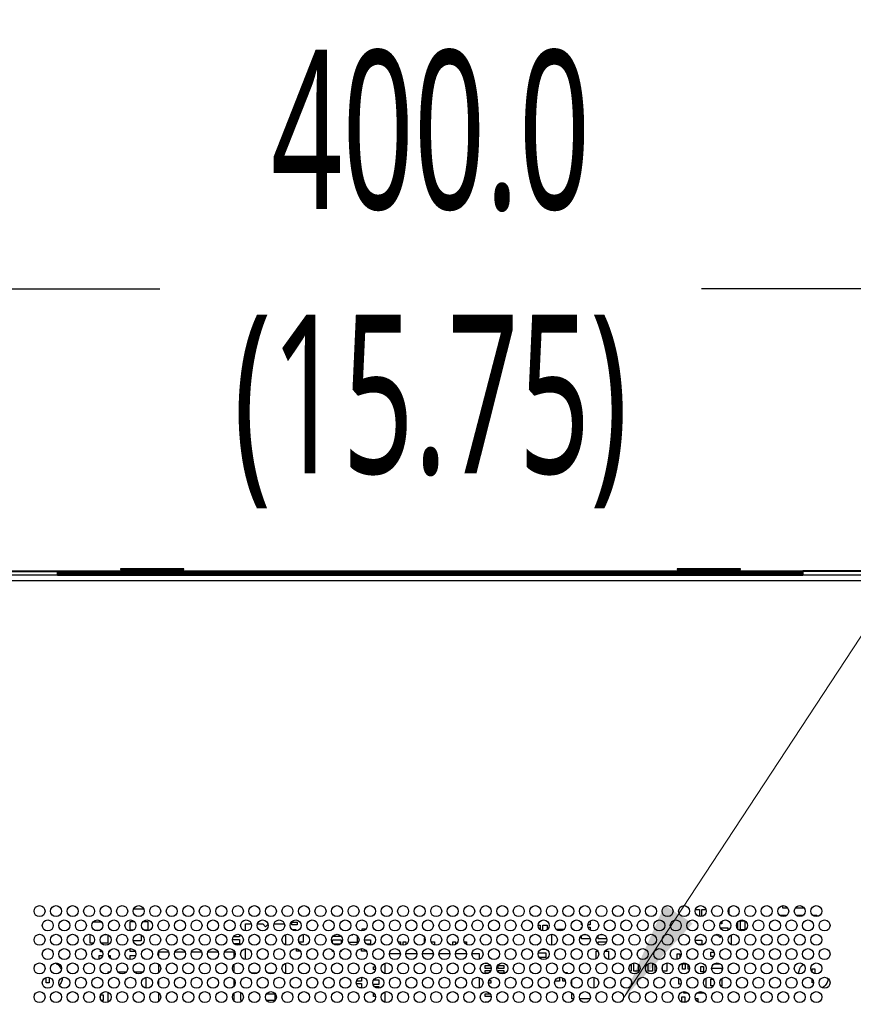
# Model space of a CAD drawing. Header units: millimetres. Extents: x 0 to 1118, y 0 to 864.
# Tile 63 of 69: x 836 to 874, y 452 to 496. Entities that reach past the tile are written whole.
import ezdxf

# ---------------------------------------------------------------- set-up
doc = ezdxf.new("R2010")
doc.units = ezdxf.units.MM
doc.header["$PDSIZE"] = -1
doc.styles.add('SLDTEXTSTYLE0', font='meiryo.ttc', dxfattribs={"width": 0.605})
doc.dimstyles.new('SLDDIMSTYLE3', dxfattribs={"dimtxt": 7.191292, "dimasz": 4.572, "dimexe": 0, "dimexo": 0.0625, "dimgap": 1.797823, "dimtad": 0, "dimtih": 1, "dimtoh": 1, "dimdec": 1, "dimlfac": 4, "dimrnd": 1e-09, "dimzin": 4, "dimdsep": 46, "dimtxsty": 'SLDTEXTSTYLE0', "dimsah": 1, "dimcen": 0.09, "dimadec": 0, "dimazin": 1, "dimtfac": 1, "dimtofl": 0, "dimtmove": 0, "dimatfit": 3, "dimfxl": 1, "dimfrac": 2, "dimtolj": 1, "dimtzin": 12, "dimarcsym": 0})

# ---------------------------------------------------------------- blocks, each defined once
blk = doc.blocks.new('_D_9')
at = {"color": 0, "linetype": 'Continuous', "lineweight": -2}
for p, q in [((805.003, 438.097), (805.003, 484.049)), ((809.575, 484.049), (842.716, 484.049)), ((900.431, 484.049), (867.291, 484.049)), ((905.003, 438.097), (905.003, 484.049))]:
    blk.add_line(p, q, dxfattribs=at)
at = {"color": 0}
for points in [[(809.575, 484.811), (809.575, 483.287), (805.003, 484.049)], [(900.431, 483.287), (900.431, 484.811), (905.003, 484.049)]]:
    blk.add_solid(points, dxfattribs=at)
at = {"layer": 'Defpoints', "color": 0}
for p in [(905.003, 484.049), (805.003, 438.034), (905.003, 438.034)]:
    blk.add_point(p, dxfattribs=at)
at = {"color": 0, "lineweight": 0, "insert": (855.003, 494.863), "char_height": 7.1913, "attachment_point": 2, "style": 'SLDTEXTSTYLE0'}
blk.add_mtext('\\A1;400.0\\P(15.75)', dxfattribs=at)

msp = doc.modelspace()

# ---------------------------------------------------------------- linework, layer by layer
at = {"color": 7, "linetype": 'Continuous', "lineweight": 0}
msp.add_line((863.7453, 451.8656), (892.8812, 496.2591), dxfattribs=at)
at = {"color": 7, "linetype": 'Continuous', "lineweight": 30}
for p, q in [((708.6521, 471.2691), (838.0722, 471.2691)), ((708.6521, 471.2341), (838.071, 471.2341)), ((838.071, 471.2391), (838.071, 471.2341)), ((838.071, 471.0691), (838.071, 471.2341)), ((871.896, 471.1866), (838.071, 471.1866)), ((871.896, 471.1466), (838.071, 471.1466)), ((838.0722, 471.2516), (838.0722, 471.2691)), ((838.0722, 471.2691), (838.321, 471.2691)), ((838.321, 471.2516), (838.0722, 471.2516)), ((838.321, 471.2691), (871.646, 471.2691)), ((838.321, 471.2516), (838.321, 471.2691)), ((871.646, 471.2516), (838.321, 471.2516)), ((840.9335, 471.3486), (840.9335, 471.3286)), ((843.8085, 471.3486), (840.9335, 471.3486)), ((840.9335, 471.3286), (843.8085, 471.3286)), ((843.8085, 471.3286), (843.8085, 471.3486)), ((866.1835, 471.3486), (866.1835, 471.3286)), ((869.0585, 471.3486), (866.1835, 471.3486)), ((866.1835, 471.3286), (869.0585, 471.3286)), ((869.0585, 471.3286), (869.0585, 471.3486)), ((871.646, 471.2691), (871.8947, 471.2691)), ((871.646, 471.2516), (871.646, 471.2691)), ((871.8947, 471.2516), (871.646, 471.2516)), ((1001.3545, 471.2691), (871.8947, 471.2691)), ((871.8947, 471.2516), (871.8947, 471.2691)), ((871.896, 471.2341), (871.896, 471.2391)), ((1001.3545, 471.2341), (871.896, 471.2341)), ((871.896, 471.2341), (871.896, 471.0691)), ((704.101, 470.8191), (1005.906, 470.8191)), ((1005.7292, 471.0691), (704.2778, 471.0691)), ((838.071, 471.0716), (853.671, 471.0716)), ((853.671, 471.0716), (853.796, 471.0716)), ((853.796, 471.0716), (853.921, 471.0716)), ((853.921, 471.0716), (854.046, 471.0716)), ((854.046, 471.0716), (854.746, 471.0716)), ((854.046, 471.0716), (854.046, 471.0691)), ((854.746, 471.0716), (855.246, 471.0716)), ((854.7511, 471.0665), (854.746, 471.0716)), ((855.246, 471.0716), (855.2409, 471.0665)), ((855.246, 471.0716), (855.946, 471.0716)), ((855.946, 471.0716), (856.071, 471.0716)), ((855.946, 471.0691), (855.946, 471.0716)), ((856.071, 471.0716), (856.196, 471.0716)), ((856.196, 471.0716), (856.321, 471.0716)), ((856.321, 471.0716), (871.896, 471.0716)), ((841.5266, 455.9341), (841.9804, 455.9341)), ((868.5335, 455.9478), (868.5335, 455.7104)), ((870.9897, 455.9716), (870.9897, 456.0787)), ((871.2089, 455.9716), (870.9897, 455.9716)), ((871.9589, 455.9716), (871.5481, 455.9716)), ((867.0166, 455.9091), (867.196, 455.9091)), ((867.196, 455.9091), (867.196, 455.5858)), ((867.3147, 455.9091), (867.4903, 455.9091)), ((867.3147, 455.5867), (867.3147, 455.9091)), ((870.8326, 455.6466), (871.121, 455.6466)), ((871.121, 455.6466), (871.121, 455.6084)), ((871.5826, 455.6466), (871.871, 455.6466)), ((871.871, 455.6466), (871.871, 455.6084)), ((872.3326, 455.6466), (872.5335, 455.6466)), ((872.5335, 455.6466), (872.5335, 455.5809)), ((839.6907, 455.3441), (840.0663, 455.3441)), ((841.371, 454.9591), (841.371, 455.3591)), ((841.371, 455.3591), (841.552, 455.3591)), ((841.955, 455.3591), (842.171, 455.3591)), ((842.171, 455.3591), (842.171, 454.9591)), ((846.596, 454.9312), (846.596, 455.2466)), ((846.596, 455.2466), (846.8692, 455.2466)), ((847.1378, 455.2466), (847.3835, 455.2466)), ((847.3835, 455.2466), (847.5085, 455.1216)), ((847.5085, 455.1216), (847.6221, 455.2352)), ((847.8878, 455.2466), (848.3692, 455.2466)), ((848.696, 455.3341), (848.946, 455.3341)), ((848.696, 455.2091), (848.696, 455.3341)), ((848.946, 455.2091), (848.696, 455.2091)), ((848.946, 455.3341), (848.946, 455.2091)), ((859.8791, 455.1966), (859.971, 455.1966)), ((859.971, 455.1966), (859.971, 454.9849)), ((860.096, 454.9312), (860.096, 455.1966)), ((860.096, 455.1966), (860.296, 455.1966)), ((860.296, 455.1966), (860.296, 454.9935)), ((861.846, 455.2091), (861.846, 455.3024)), ((861.8767, 455.2091), (861.846, 455.2091)), ((861.846, 455.0966), (861.8645, 455.0966)), ((861.846, 455.0558), (861.846, 455.0966)), ((862.246, 455.2091), (862.1303, 455.2091)), ((862.1425, 455.0966), (862.246, 455.0966)), ((862.246, 455.3911), (862.246, 455.2091)), ((862.246, 455.0966), (862.246, 454.9671)), ((868.221, 455.2466), (868.1378, 455.2466)), ((868.1528, 455.0716), (868.496, 455.0716)), ((868.221, 455.3732), (868.221, 455.2466)), ((868.496, 455.0716), (868.496, 454.9584)), ((868.9335, 455.3355), (868.9335, 455.0227)), ((869.0585, 454.9841), (869.0585, 455.3841)), ((869.0585, 455.3841), (869.2585, 455.3841)), ((869.2585, 455.3841), (869.2585, 454.9841)), ((839.5585, 454.7716), (839.5643, 454.7716)), ((839.5585, 454.3716), (839.5585, 454.7716)), ((839.9638, 454.9441), (839.7932, 454.9441)), ((840.1927, 454.7716), (840.3143, 454.7716)), ((840.3585, 454.756), (840.3585, 454.3716)), ((841.4972, 454.9591), (841.371, 454.9591)), ((841.871, 454.7498), (841.871, 454.4903)), ((842.171, 454.9591), (842.0098, 454.9591)), ((846.321, 454.6716), (846.0481, 454.6716)), ((846.321, 454.7698), (846.321, 454.6716)), ((848.421, 454.7651), (848.421, 454.2931)), ((848.7585, 454.9966), (848.8835, 454.9966)), ((848.7585, 454.9598), (848.7585, 454.9966)), ((848.8835, 454.9966), (848.8835, 454.9291)), ((849.021, 454.4372), (849.021, 454.621)), ((849.221, 454.777), (849.221, 454.4216)), ((850.946, 454.6841), (850.5573, 454.6841)), ((850.946, 454.6886), (850.946, 454.6841)), ((851.4076, 454.76), (851.4335, 454.7341)), ((851.4335, 454.7341), (851.4771, 454.7777)), ((851.671, 454.7147), (851.671, 454.4091)), ((851.896, 455.0341), (852.0821, 455.0341)), ((851.896, 454.9297), (851.896, 455.0341)), ((854.721, 454.5966), (854.7442, 454.5966)), ((854.721, 454.4058), (854.721, 454.5966)), ((860.5085, 454.2791), (860.5085, 454.779)), ((860.6952, 455.0091), (861.0618, 455.0091)), ((861.4452, 455.0091), (861.4835, 455.0091)), ((861.4835, 455.0091), (861.4835, 454.9754)), ((861.4835, 454.6271), (861.4835, 454.4311)), ((861.846, 454.5716), (861.846, 454.7232)), ((861.9427, 454.7716), (862.0643, 454.7716)), ((862.246, 454.5899), (862.246, 454.5716)), ((862.6085, 454.5716), (862.6085, 454.7328)), ((862.6927, 454.7716), (862.8143, 454.7716)), ((867.9055, 454.7591), (868.0085, 454.7591)), ((868.0085, 454.7591), (868.1335, 454.6341)), ((868.1335, 454.6341), (868.1923, 454.6929)), ((868.646, 454.7548), (868.646, 454.3034)), ((869.2585, 454.9841), (869.0585, 454.9841)), ((839.6976, 454.3716), (839.5585, 454.3716)), ((840.3585, 454.3716), (840.0593, 454.3716)), ((841.871, 454.4903), (841.5065, 454.4903)), ((841.6471, 454.3028), (841.8598, 454.3028)), ((846.0041, 454.5466), (846.321, 454.5466)), ((846.321, 454.3466), (846.0826, 454.3466)), ((846.321, 454.5466), (846.321, 454.3466)), ((849.221, 454.4216), (849.0278, 454.4216)), ((850.546, 454.3897), (850.546, 454.5341)), ((850.546, 454.5341), (850.946, 454.5341)), ((850.9099, 454.3341), (850.597, 454.3341)), ((850.946, 454.5341), (850.946, 454.3696)), ((851.671, 454.4091), (851.2842, 454.4091)), ((852.0035, 454.5341), (852.271, 454.5341)), ((852.271, 454.3341), (852.097, 454.3341)), ((852.271, 454.5341), (852.271, 454.3341)), ((853.5222, 454.4341), (853.6335, 454.4341)), ((853.6335, 454.4341), (853.6335, 454.3098)), ((853.7585, 454.2791), (853.7585, 454.4341)), ((853.7585, 454.4341), (853.8835, 454.4341)), ((853.8835, 454.4341), (853.8835, 454.3156)), ((855.046, 454.3897), (855.046, 454.4341)), ((855.046, 454.4341), (855.171, 454.4341)), ((855.171, 454.4341), (855.171, 454.2931)), ((856.0085, 454.4341), (856.1335, 454.4341)), ((856.0085, 454.2791), (856.0085, 454.4341)), ((856.1335, 454.4341), (856.1335, 454.3156)), ((856.5222, 454.4341), (856.6335, 454.4341)), ((856.6335, 454.4341), (856.6335, 454.3098)), ((859.8335, 454.2922), (859.8335, 454.2966)), ((859.8335, 454.2966), (859.8454, 454.2966)), ((862.246, 454.5716), (861.846, 454.5716)), ((862.9999, 454.5716), (862.6085, 454.5716)), ((862.6085, 454.4341), (862.9847, 454.4341)), ((862.6085, 454.3254), (862.6085, 454.4341)), ((867.0043, 454.5091), (867.3085, 454.5091)), ((867.3085, 454.3091), (867.1348, 454.3091)), ((867.3085, 454.5091), (867.3085, 454.3091)), ((839.9585, 453.8216), (840.1218, 453.8216)), ((839.9585, 453.6422), (839.9585, 453.8216)), ((840.021, 453.9778), (840.021, 454.0845)), ((840.1082, 453.9778), (840.021, 453.9778)), ((840.3852, 453.8216), (840.4585, 453.8216)), ((840.421, 453.9778), (840.3988, 453.9778)), ((840.421, 454.0185), (840.421, 453.9778)), ((840.4585, 453.8216), (840.4585, 453.6958)), ((841.371, 454.0028), (841.371, 454.129)), ((841.5957, 454.0028), (841.371, 454.0028)), ((841.371, 453.8153), (841.6202, 453.8153)), ((841.371, 453.6292), (841.371, 453.8153)), ((842.671, 453.9841), (843.1054, 453.9841)), ((842.671, 453.7397), (842.671, 453.9841)), ((843.4016, 453.9841), (843.8554, 453.9841)), ((844.1516, 453.9841), (844.6054, 453.9841)), ((844.9016, 453.9841), (845.3554, 453.9841)), ((845.6516, 453.9841), (846.071, 453.9841)), ((846.071, 453.9841), (846.071, 453.7196)), ((846.596, 453.6312), (846.596, 454.127)), ((848.9085, 454.0216), (848.9085, 454.1273)), ((849.0839, 454.0216), (848.9085, 454.0216)), ((850.546, 453.9966), (850.546, 454.0647)), ((850.5992, 453.9966), (850.546, 453.9966)), ((850.946, 453.9966), (850.9078, 453.9966)), ((850.946, 454.05), (850.946, 453.9966)), ((851.871, 454.0216), (851.871, 454.129)), ((852.0839, 454.0216), (851.871, 454.0216)), ((853.1303, 453.9091), (853.6267, 453.9091)), ((853.8803, 453.9091), (854.3767, 453.9091)), ((854.6303, 453.9091), (855.1267, 453.9091)), ((855.3803, 453.9091), (855.8767, 453.9091)), ((856.1303, 453.9091), (856.6267, 453.9091)), ((856.8803, 453.9091), (857.2085, 453.9091)), ((857.2085, 453.9091), (857.2085, 453.6422)), ((859.8846, 453.9341), (860.2335, 453.9341)), ((860.2335, 453.7341), (859.9248, 453.7341)), ((860.2335, 454.0966), (860.0052, 454.0966)), ((860.2335, 454.106), (860.2335, 454.0966)), ((860.2335, 453.9341), (860.2335, 453.7341)), ((862.521, 454.0216), (862.5839, 454.0216)), ((862.521, 453.6737), (862.521, 454.0216)), ((862.9231, 454.0216), (863.071, 454.0216)), ((863.071, 454.0216), (863.071, 453.6358)), ((866.1835, 453.6466), (866.1835, 453.8966)), ((866.1835, 453.8966), (866.3085, 453.8966)), ((866.3085, 453.8966), (866.3085, 453.7056)), ((867.721, 453.9716), (867.8608, 453.9716)), ((867.721, 453.7716), (867.721, 453.9716)), ((867.8542, 453.7716), (867.721, 453.7716)), ((842.671, 453.0435), (842.671, 453.4147)), ((846.071, 453.4), (846.071, 453.0582)), ((848.421, 453.4651), (848.421, 453.0216)), ((852.4085, 453.4091), (852.4085, 453.4252)), ((852.427, 453.4091), (852.4085, 453.4091)), ((852.4085, 453.3091), (852.4903, 453.3091)), ((852.4085, 453.1841), (852.4085, 453.3091)), ((852.9335, 452.9891), (852.9335, 453.4691)), ((857.4835, 453.4591), (857.4835, 453.4783)), ((857.6015, 453.4591), (857.4835, 453.4591)), ((857.4835, 453.3591), (857.717, 453.3591)), ((857.4835, 453.2341), (857.4835, 453.3591)), ((857.7335, 453.3271), (857.7335, 453.2341)), ((858.071, 453.3591), (858.321, 453.3591)), ((858.071, 453.2341), (858.071, 453.3591)), ((858.321, 453.3591), (858.321, 453.2341)), ((864.096, 453.4232), (864.096, 453.1091)), ((864.221, 453.1091), (864.221, 453.477)), ((864.421, 453.4147), (864.421, 453.1091)), ((864.871, 453.1091), (864.871, 453.4411)), ((865.071, 453.4698), (865.071, 453.1091)), ((865.196, 453.1091), (865.196, 453.3886)), ((865.521, 453.1372), (865.521, 453.321)), ((865.721, 453.477), (865.721, 453.1091)), ((866.2204, 453.6466), (866.1835, 453.6466)), ((866.4335, 453.1966), (866.4335, 453.4466)), ((866.4335, 453.4466), (866.5585, 453.4466)), ((866.5585, 453.4466), (866.5585, 453.1966)), ((866.6835, 453.1966), (866.6835, 453.4026)), ((867.2585, 453.0716), (867.2585, 453.3216)), ((867.2585, 453.3216), (867.3835, 453.3216)), ((867.3835, 453.3216), (867.3835, 453.0716)), ((868.121, 453.4216), (867.844, 453.4216)), ((868.121, 453.4498), (868.121, 453.4216)), ((837.5585, 452.5841), (837.5585, 452.8191)), ((837.6835, 452.823), (837.6835, 452.5841)), ((840.371, 453.0084), (840.371, 453.0841)), ((840.371, 453.0841), (840.4571, 453.0841)), ((840.7998, 453.0841), (841.2071, 453.0841)), ((841.5498, 453.0841), (841.9571, 453.0841)), ((842.071, 452.8224), (842.071, 452.3358)), ((847.1429, 453.0216), (846.8641, 453.0216)), ((847.8929, 453.0216), (847.6141, 453.0216)), ((848.421, 453.0216), (848.3641, 453.0216)), ((851.871, 452.829), (851.871, 452.6466)), ((852.4994, 453.1841), (852.4085, 453.1841)), ((857.2085, 452.816), (857.2085, 452.3422)), ((857.7335, 453.2341), (857.4835, 453.2341)), ((857.4835, 453.1341), (857.7335, 453.1341)), ((857.4835, 453.0091), (857.4835, 453.1341)), ((857.6222, 453.0091), (857.4835, 453.0091)), ((857.7335, 453.1341), (857.7335, 453.1311)), ((858.321, 453.2341), (858.071, 453.2341)), ((858.071, 453.1341), (858.321, 453.1341)), ((858.071, 453.0582), (858.071, 453.1341)), ((858.321, 453.0091), (858.1348, 453.0091)), ((858.321, 453.1341), (858.321, 453.0091)), ((860.646, 453.0237), (860.646, 453.0466)), ((860.646, 453.0466), (860.6744, 453.0466)), ((860.846, 452.827), (860.846, 452.6466)), ((861.0826, 453.0466), (861.196, 453.0466)), ((861.196, 453.0466), (861.196, 452.9858)), ((862.4085, 452.8273), (862.4085, 452.3309)), ((864.096, 453.1091), (864.0342, 453.1091)), ((864.421, 453.1091), (864.221, 453.1091)), ((865.071, 453.1091), (864.871, 453.1091)), ((865.2228, 453.1091), (865.196, 453.1091)), ((865.721, 453.1091), (865.5342, 453.1091)), ((866.5585, 453.1966), (866.4335, 453.1966)), ((866.7514, 453.1966), (866.6835, 453.1966)), ((867.3835, 453.0716), (867.2585, 453.0716)), ((867.7541, 453.2466), (868.221, 453.2466)), ((868.221, 453.2466), (868.221, 453.1058)), ((872.3085, 453.2091), (872.4335, 453.2091)), ((872.3085, 453.0727), (872.3085, 453.2091)), ((872.4335, 453.2091), (872.4335, 452.9891)), ((837.6835, 452.5841), (837.5585, 452.5841)), ((842.671, 452.4397), (842.671, 452.7185)), ((846.071, 452.7386), (846.071, 452.4196)), ((851.6306, 452.5466), (851.871, 452.5466)), ((851.871, 452.6466), (851.6378, 452.6466)), ((851.871, 452.5466), (851.871, 452.3466)), ((852.646, 452.5091), (852.3885, 452.5091)), ((852.415, 452.7091), (852.646, 452.7091)), ((852.4452, 452.4091), (852.6585, 452.4091)), ((852.646, 452.7091), (852.646, 452.5091)), ((852.6585, 452.4091), (852.6585, 452.3309)), ((857.7335, 452.5591), (857.6293, 452.5591)), ((857.6516, 452.6841), (857.7335, 452.6841)), ((857.7335, 452.6841), (857.7335, 452.5591)), ((860.646, 452.6466), (860.646, 452.671)), ((860.846, 452.6466), (860.646, 452.6466)), ((860.996, 452.6466), (860.996, 452.7998)), ((861.1192, 452.6466), (860.996, 452.6466)), ((861.4085, 452.4604), (861.4085, 452.6978)), ((866.271, 452.7716), (866.288, 452.7716)), ((866.271, 452.5216), (866.271, 452.7716)), ((866.3718, 452.5216), (866.271, 452.5216)), ((867.496, 452.7911), (867.496, 452.3671)), ((867.721, 452.7466), (867.8141, 452.7466)), ((867.721, 452.4466), (867.721, 452.7466)), ((867.8405, 452.4466), (867.721, 452.4466)), ((868.221, 452.4466), (868.1665, 452.4466)), ((868.1929, 452.7466), (868.221, 452.7466)), ((868.221, 452.7466), (868.221, 452.4466)), ((872.3085, 452.5841), (872.3085, 452.7526)), ((872.3784, 452.5841), (872.3085, 452.5841)), ((840.021, 451.8372), (840.021, 452.021)), ((840.0266, 452.0341), (840.146, 452.0341)), ((840.146, 452.0341), (840.146, 451.7841)), ((840.371, 451.7084), (840.371, 452.1498)), ((842.671, 451.7435), (842.671, 452.1147)), ((846.071, 452.1), (846.071, 451.7582)), ((846.3835, 451.7778), (846.3835, 452.1278)), ((846.3835, 452.1278), (846.4051, 452.1278)), ((847.5573, 452.0841), (847.9335, 452.0841)), ((847.9335, 452.0841), (847.9335, 451.7841)), ((851.871, 452.3466), (851.7866, 452.3466)), ((852.4085, 452.0841), (852.4496, 452.0841)), ((852.4085, 451.9591), (852.4085, 452.0841)), ((852.5017, 451.9591), (852.4085, 451.9591)), ((852.9335, 451.6891), (852.9335, 452.1691)), ((857.4835, 452.0841), (857.6996, 452.0841)), ((857.4835, 451.9591), (857.4835, 452.0841)), ((857.7335, 451.9591), (857.4835, 451.9591)), ((857.7335, 452.0271), (857.7335, 451.9591)), ((861.4085, 451.8591), (861.4085, 452.1252)), ((866.4085, 451.9466), (866.5335, 451.9466)), ((866.4085, 451.6979), (866.4085, 451.9466)), ((866.496, 452.1091), (866.496, 452.179)), ((866.677, 452.1091), (866.496, 452.1091)), ((866.5335, 451.9466), (866.5335, 451.6966)), ((867.427, 452.1091), (867.08, 452.1091)), ((840.146, 451.7841), (840.0498, 451.7841)), ((846.4272, 451.7778), (846.3835, 451.7778)), ((846.4272, 451.7493), (846.4272, 451.7778)), ((847.9335, 451.7841), (847.5498, 451.7841)), ((852.4085, 451.7841), (852.4571, 451.7841)), ((852.4085, 451.7329), (852.4085, 451.7841)), ((857.4835, 451.6799), (857.4835, 451.7091)), ((857.4835, 451.7091), (857.6222, 451.7091)), ((861.4935, 451.8591), (861.4085, 451.8591)), ((862.2435, 451.8591), (861.7635, 451.8591)), ((866.5335, 451.6966), (866.4116, 451.6966)), ((866.7335, 451.8716), (866.7468, 451.8716)), ((866.7335, 451.8311), (866.7335, 451.8716)), ((867.0102, 451.8716), (867.1335, 451.8716)), ((867.1335, 451.8716), (867.1335, 451.7098)), ((868.846, 451.6968), (868.846, 451.7341)), ((868.846, 451.7341), (868.9099, 451.7341))]:
    msp.add_line(p, q, dxfattribs=at)
at = {"color": 8, "linetype": 'Continuous', "lineweight": 30}
for p, q in [((838.071, 471.0966), (871.896, 471.0966)), ((853.796, 471.0691), (853.796, 471.0716)), ((853.921, 471.0691), (853.921, 471.0716)), ((856.071, 471.0716), (856.071, 471.0691)), ((856.196, 471.0691), (856.196, 471.0716))]:
    msp.add_line(p, q, dxfattribs=at)
at = {"color": 7, "linetype": 'Continuous', "lineweight": 30}
for centre in [(837.2535, 455.8291), (838.0035, 455.8291), (838.7535, 455.8291), (839.5035, 455.8291), (840.2535, 455.8291), (841.0035, 455.8291), (841.7535, 455.8291), (842.5035, 455.8291), (843.2535, 455.8291), (844.0035, 455.8291), (844.7535, 455.8291), (845.5035, 455.8291), (846.2535, 455.8291), (847.0035, 455.8291), (847.7535, 455.8291), (848.5035, 455.8291), (849.2535, 455.8291), (850.0035, 455.8291), (850.7535, 455.8291), (851.5035, 455.8291), (852.2535, 455.8291), (853.0035, 455.8291), (853.7535, 455.8291), (854.5035, 455.8291), (855.2535, 455.8291), (856.0035, 455.8291), (856.7535, 455.8291), (857.5035, 455.8291), (858.2535, 455.8291), (859.0035, 455.8291), (859.7535, 455.8291), (860.5035, 455.8291), (861.2535, 455.8291), (862.0035, 455.8291), (862.7535, 455.8291), (863.5035, 455.8291), (864.2535, 455.8291), (865.0035, 455.8291), (865.7535, 455.8291), (866.5035, 455.8291), (867.2535, 455.8291), (868.0035, 455.8291), (868.7535, 455.8291), (869.5035, 455.8291), (870.2535, 455.8291), (871.0035, 455.8291), (871.7535, 455.8291), (872.5035, 455.8291), (837.6285, 455.1791), (838.3785, 455.1791), (839.1285, 455.1791), (839.8785, 455.1791), (840.6285, 455.1791), (841.3785, 455.1791), (842.1285, 455.1791), (842.8785, 455.1791), (843.6285, 455.1791), (844.3785, 455.1791), (845.1285, 455.1791), (845.8785, 455.1791), (846.6285, 455.1791), (847.3785, 455.1791), (848.1285, 455.1791), (848.8785, 455.1791), (849.6285, 455.1791), (850.3785, 455.1791), (851.1285, 455.1791), (851.8785, 455.1791), (852.6285, 455.1791), (853.3785, 455.1791), (854.1285, 455.1791), (854.8785, 455.1791), (855.6285, 455.1791), (856.3785, 455.1791), (857.1285, 455.1791), (857.8785, 455.1791), (858.6285, 455.1791), (859.3785, 455.1791), (860.1285, 455.1791), (860.8785, 455.1791), (861.6285, 455.1791), (862.3785, 455.1791), (863.1285, 455.1791), (863.8785, 455.1791), (864.6285, 455.1791), (865.3785, 455.1791), (866.1285, 455.1791), (866.8785, 455.1791), (867.6285, 455.1791), (868.3785, 455.1791), (869.1285, 455.1791), (869.8785, 455.1791), (870.6285, 455.1791), (871.3785, 455.1791), (872.1285, 455.1791), (872.8785, 455.1791), (837.2535, 454.5291), (838.0035, 454.5291), (838.7535, 454.5291), (839.5035, 454.5291), (840.2535, 454.5291), (841.0035, 454.5291), (841.7535, 454.5291), (842.5035, 454.5291), (843.2535, 454.5291), (844.0035, 454.5291), (844.7535, 454.5291), (845.5035, 454.5291), (846.2535, 454.5291), (847.0035, 454.5291), (847.7535, 454.5291), (848.5035, 454.5291), (849.2535, 454.5291), (850.0035, 454.5291), (850.7535, 454.5291), (851.5035, 454.5291), (852.2535, 454.5291), (853.0035, 454.5291), (853.7535, 454.5291), (854.5035, 454.5291), (855.2535, 454.5291), (856.0035, 454.5291), (856.7535, 454.5291), (857.5035, 454.5291), (858.2535, 454.5291), (859.0035, 454.5291), (859.7535, 454.5291), (860.5035, 454.5291), (861.2535, 454.5291), (862.0035, 454.5291), (862.7535, 454.5291), (863.5035, 454.5291), (864.2535, 454.5291), (865.0035, 454.5291), (865.7535, 454.5291), (866.5035, 454.5291), (867.2535, 454.5291), (868.0035, 454.5291), (868.7535, 454.5291), (869.5035, 454.5291), (870.2535, 454.5291), (871.0035, 454.5291), (871.7535, 454.5291), (872.5035, 454.5291), (837.6285, 453.8791), (838.3785, 453.8791), (839.1285, 453.8791), (839.8785, 453.8791), (840.6285, 453.8791), (841.3785, 453.8791), (842.1285, 453.8791), (842.8785, 453.8791), (843.6285, 453.8791), (844.3785, 453.8791), (845.1285, 453.8791), (845.8785, 453.8791), (846.6285, 453.8791), (847.3785, 453.8791), (848.1285, 453.8791), (848.8785, 453.8791), (849.6285, 453.8791), (850.3785, 453.8791), (851.1285, 453.8791), (851.8785, 453.8791), (852.6285, 453.8791), (853.3785, 453.8791), (854.1285, 453.8791), (854.8785, 453.8791), (855.6285, 453.8791), (856.3785, 453.8791), (857.1285, 453.8791), (857.8785, 453.8791), (858.6285, 453.8791), (859.3785, 453.8791), (860.1285, 453.8791), (860.8785, 453.8791), (861.6285, 453.8791), (862.3785, 453.8791), (863.1285, 453.8791), (863.8785, 453.8791), (864.6285, 453.8791), (865.3785, 453.8791), (866.1285, 453.8791), (866.8785, 453.8791), (867.6285, 453.8791), (868.3785, 453.8791), (869.1285, 453.8791), (869.8785, 453.8791), (870.6285, 453.8791), (871.3785, 453.8791), (872.1285, 453.8791), (872.8785, 453.8791), (837.2535, 453.2291), (838.0035, 453.2291), (838.7535, 453.2291), (839.5035, 453.2291), (840.2535, 453.2291), (841.0035, 453.2291), (841.7535, 453.2291), (842.5035, 453.2291), (843.2535, 453.2291), (844.0035, 453.2291), (844.7535, 453.2291), (845.5035, 453.2291), (846.2535, 453.2291), (847.0035, 453.2291), (847.7535, 453.2291), (848.5035, 453.2291), (849.2535, 453.2291), (850.0035, 453.2291), (850.7535, 453.2291), (851.5035, 453.2291), (852.2535, 453.2291), (853.0035, 453.2291), (853.7535, 453.2291), (854.5035, 453.2291), (855.2535, 453.2291), (856.0035, 453.2291), (856.7535, 453.2291), (857.5035, 453.2291), (858.2535, 453.2291), (859.0035, 453.2291), (859.7535, 453.2291), (860.5035, 453.2291), (861.2535, 453.2291), (862.0035, 453.2291), (862.7535, 453.2291), (863.5035, 453.2291), (864.2535, 453.2291), (865.0035, 453.2291), (865.7535, 453.2291), (866.5035, 453.2291), (867.2535, 453.2291), (868.0035, 453.2291), (868.7535, 453.2291), (869.5035, 453.2291), (870.2535, 453.2291), (871.0035, 453.2291), (871.7535, 453.2291), (872.5035, 453.2291), (837.6285, 452.5791), (838.3785, 452.5791), (839.1285, 452.5791), (839.8785, 452.5791), (840.6285, 452.5791), (841.3785, 452.5791), (842.1285, 452.5791), (842.8785, 452.5791), (843.6285, 452.5791), (844.3785, 452.5791), (845.1285, 452.5791), (845.8785, 452.5791), (846.6285, 452.5791), (847.3785, 452.5791), (848.1285, 452.5791), (848.8785, 452.5791), (849.6285, 452.5791), (850.3785, 452.5791), (851.1285, 452.5791), (851.8785, 452.5791), (852.6285, 452.5791), (853.3785, 452.5791), (854.1285, 452.5791), (854.8785, 452.5791), (855.6285, 452.5791), (856.3785, 452.5791), (857.1285, 452.5791), (857.8785, 452.5791), (858.6285, 452.5791), (859.3785, 452.5791), (860.1285, 452.5791), (860.8785, 452.5791), (861.6285, 452.5791), (862.3785, 452.5791), (863.1285, 452.5791), (863.8785, 452.5791), (864.6285, 452.5791), (865.3785, 452.5791), (866.1285, 452.5791), (866.8785, 452.5791), (867.6285, 452.5791), (868.3785, 452.5791), (869.1285, 452.5791), (869.8785, 452.5791), (870.6285, 452.5791), (871.3785, 452.5791), (872.1285, 452.5791), (872.8785, 452.5791), (837.2535, 451.9291), (838.0035, 451.9291), (838.7535, 451.9291), (839.5035, 451.9291), (840.2535, 451.9291), (841.0035, 451.9291), (841.7535, 451.9291), (842.5035, 451.9291), (843.2535, 451.9291), (844.0035, 451.9291), (844.7535, 451.9291), (845.5035, 451.9291), (846.2535, 451.9291), (847.0035, 451.9291), (847.7535, 451.9291), (848.5035, 451.9291), (849.2535, 451.9291), (850.0035, 451.9291), (850.7535, 451.9291), (851.5035, 451.9291), (852.2535, 451.9291), (853.0035, 451.9291), (853.7535, 451.9291), (854.5035, 451.9291), (855.2535, 451.9291), (856.0035, 451.9291), (856.7535, 451.9291), (857.5035, 451.9291), (858.2535, 451.9291), (859.0035, 451.9291), (859.7535, 451.9291), (860.5035, 451.9291), (861.2535, 451.9291), (862.0035, 451.9291), (862.7535, 451.9291), (863.5035, 451.9291), (864.2535, 451.9291), (865.0035, 451.9291), (865.7535, 451.9291), (866.5035, 451.9291), (867.2535, 451.9291), (868.0035, 451.9291), (868.7535, 451.9291), (869.5035, 451.9291), (870.2535, 451.9291), (871.0035, 451.9291), (871.7535, 451.9291), (872.5035, 451.9291)]:
    msp.add_circle(centre, 0.25, dxfattribs=at)
for points, knots in [([(838.071, 471.2391), (838.071, 471.2429), (838.071, 471.2506), (838.0713, 471.2601), (838.0716, 471.2667), (838.072, 471.269), (838.0722, 471.2691), (838.0722, 471.2691)], [0, 0, 0, 0, 0.2358611, 0.471725, 0.7076525, 0.9437096, 1, 1, 1, 1]), ([(838.0722, 471.2516), (838.0721, 471.2514), (838.0717, 471.251), (838.0713, 471.248), (838.0711, 471.2435), (838.071, 471.2394), (838.071, 471.237), (838.071, 471.2366)], [0, 0, 0, 0, 0.236752, 0.4735306, 0.7096867, 0.9452278, 1, 1, 1, 1]), ([(871.8947, 471.2691), (871.8949, 471.2687), (871.8953, 471.2679), (871.8957, 471.2619), (871.8959, 471.253), (871.896, 471.2447), (871.896, 471.24), (871.896, 471.2391)], [0, 0, 0, 0, 0.236349, 0.472677, 0.708788, 0.9447498, 1, 1, 1, 1]), ([(871.8947, 471.2516), (871.8949, 471.2514), (871.8953, 471.251), (871.8957, 471.248), (871.8959, 471.2435), (871.896, 471.2394), (871.896, 471.237), (871.896, 471.2366)], [0, 0, 0, 0, 0.23675203, 0.47353059, 0.70968667, 0.94522779, 1, 1, 1, 1]), ([(837.9716, 453.4733), (838.02, 453.4464), (838.1309, 453.3848), (838.1903, 453.2718), (838.2237, 453.2082)], [0, 0, 0, 0, 0.43714717, 1, 1, 1, 1]), ([(871.7017, 452.9882), (871.7099, 453.0458), (871.7305, 453.1917), (871.8223, 453.3446), (871.9117, 453.4012), (871.9255, 453.4099)], [0, 0, 0, 0, 0.3554082, 0.9006241, 1, 1, 1, 1]), ([(838.2913, 452.8102), (838.2849, 452.7491), (838.2718, 452.6245), (838.1925, 452.5273), (838.1521, 452.4778)], [0, 0, 0, 0, 0.4903254, 1, 1, 1, 1]), ([(873.0335, 452.7708), (873.0267, 452.7246), (873.0071, 452.5898), (872.908, 452.4366), (872.8036, 452.373), (872.7756, 452.356)], [0, 0, 0, 0, 0.2765156, 0.806392, 1, 1, 1, 1])]:
    msp.add_open_spline(points, degree=3, knots=knots, dxfattribs=at)
at = {"color": 7, "linetype": 'Continuous', "lineweight": 0}
msp.add_solid([(863.7453, 451.8656), (866.891, 455.2698), (865.6169, 456.106)], dxfattribs=at)

# ---------------------------------------------------------------- dimensions: what is measured, and where the dimension line sits
dim = msp.add_linear_dim(base=(905.0035, 484.0486), p1=(805.0035, 438.0341), p2=(905.0035, 438.0341), text='<>\\P(15.75)', dimstyle='SLDDIMSTYLE3', dxfattribs=at)
dim.commit()
dim.dimension.update_dxf_attribs({"geometry": '_D_9', "text_midpoint": (855.0035, 484.0486), "dimtype": 160})

doc.saveas('drawing.dxf')
